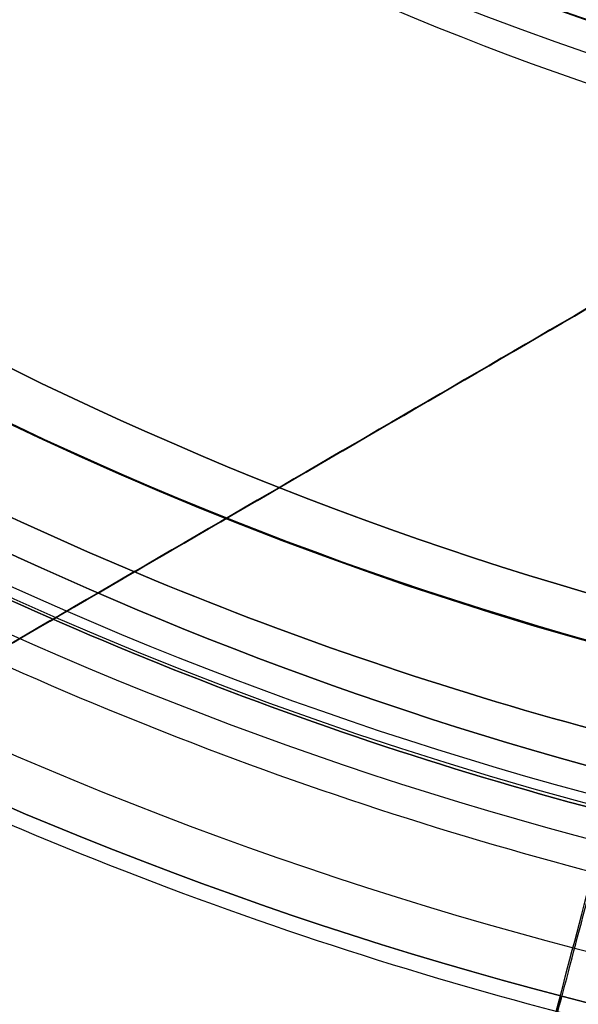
# Model space of a CAD drawing. Header units: millimetres. Extents: x 1233 to 1931, y -229 to 559.
# Tile 7 of 29: x 1663 to 1670, y 115 to 128. Entities that reach past the tile are written whole.
import ezdxf

# ---------------------------------------------------------------- set-up
doc = ezdxf.new("R2010")
doc.units = ezdxf.units.MM
doc.layers.add('1', color=7, linetype='Continuous')

# ---------------------------------------------------------------- blocks, each defined once
blk = doc.blocks.new('Bloque 13')
at = {"layer": '1', "color": 7, "true_color": 0xffffff}
blk.add_line((26.0902086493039, -48.5181643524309, 187.3323230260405), (-54.66404414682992, -1.515883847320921, 187.3323230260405), dxfattribs=at)
for points in [[(-54.6640441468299, -1.5158838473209, 190), (26.0902086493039, -48.5181643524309, 190)], [(26.0902086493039, -48.5181643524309, 184.664646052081), (-54.6640441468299, -1.51588384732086, 184.664646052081)], [(-54.6640441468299, -1.51588384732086, 184.664646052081), (26.0902086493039, -48.5181643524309, 184.664646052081)], [(26.0902086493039, -48.5181643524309, 190), (-54.6640441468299, -1.5158838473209, 190)], [(26.0902086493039, -48.5181643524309, 190), (-165.079002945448, -369.672949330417, 190)], [(-165.079002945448, -369.672949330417, 184.664646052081), (26.0902086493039, -48.5181643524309, 184.664646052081)], [(26.0902086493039, -48.5181643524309, 184.664646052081), (-165.079002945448, -369.672949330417, 184.664646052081)], [(-165.079002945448, -369.672949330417, 190), (26.0902086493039, -48.5181643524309, 190)]]:
    blk.add_open_spline(points, degree=1, dxfattribs=at)
blk = doc.blocks.new('Bloque 14')
at = {"layer": '1', "color": 7, "true_color": 0xffffff}
for points in [[(24.1483453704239, -41.3206448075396, 215.299818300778), (0.5199130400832, -0.45655645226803, 215.299818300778)], [(0.5199130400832, -0.45655645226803, 215.299818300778), (24.1483453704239, -41.3206448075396, 215.299818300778)], [(25.8702489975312, -44.2985834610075, 211.277169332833), (0.5199130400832, -0.456556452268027, 211.277169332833)], [(25.8702489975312, -44.2985834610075, 211.277169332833), (0.5199130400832, -0.456556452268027, 211.277169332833)]]:
    blk.add_open_spline(points, degree=1, dxfattribs=at)
for points, knots in [([(15.4926207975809, -26.351040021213, 131.799796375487), (16.17870475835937, -27.5375849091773, 132.5784467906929), (16.85812631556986, -28.71260753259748, 133.4187513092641), (18.38949491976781, -31.36102622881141, 135.4801457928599), (19.22909505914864, -32.81306899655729, 136.7391542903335), (20.80955139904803, -35.5463822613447, 139.3601061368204), (21.55042992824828, -36.82769137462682, 140.7219957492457), (22.90521605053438, -39.17072027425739, 143.4457929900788), (23.58190204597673, -40.34101189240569, 144.9337975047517), (24.88324283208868, -42.59160999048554, 148.1061848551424), (25.50787058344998, -43.67186970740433, 149.7906119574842), (26.66789762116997, -45.67807336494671, 153.276888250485), (27.20354384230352, -46.6044443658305, 155.0794795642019), (28.16399698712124, -48.26549583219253, 158.7045532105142), (28.58883480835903, -49.00022973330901, 160.5270028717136), (29.32138490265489, -50.26713527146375, 164.0760454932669), (29.66302765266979, -50.85798782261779, 165.9670227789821), (30.26073822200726, -51.8916957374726, 169.8909008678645), (30.51677259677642, -52.33449326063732, 171.9238220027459), (30.92394466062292, -53.03867519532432, 176.0302659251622), (31.0751690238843, -53.30020950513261, 178.1046628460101), (31.27135315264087, -53.63949928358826, 182.1874343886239), (31.31634771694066, -53.71731493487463, 184.1958023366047), (31.31634775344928, -53.71731499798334, 188.0347269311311), (31.27135322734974, -53.63949941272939, 190.0430948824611), (31.07516917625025, -53.30020976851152, 194.1258664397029), (30.92394485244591, -53.03867552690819, 196.2002633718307), (30.51677286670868, -52.33449372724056, 200.3067073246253), (30.26073853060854, -51.89169627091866, 202.3396284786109), (29.66302803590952, -50.85798848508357, 206.2635066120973), (29.32138532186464, -50.267135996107, 208.154483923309), (28.58883529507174, -49.00023057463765, 211.7035265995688), (28.16399750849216, -48.26549673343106, 213.5259762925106), (27.20354443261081, -46.60444538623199, 217.1510500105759), (26.66789824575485, -45.67807444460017, 218.9536413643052), (26.05118304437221, -44.61149905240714, 220.8070807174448), (26.01430521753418, -44.54772085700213, 220.9171502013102), (25.9772550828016, -44.4836446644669, 221.026976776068)], [-102.9369563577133, -102.9369563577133, -102.9369563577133, -102.9369563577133, -98.27543623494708, -98.27543623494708, -92.15490954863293, -92.15490954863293, -86.03438286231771, -86.03438286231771, -79.91671084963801, -79.91671084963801, -73.79903883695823, -73.79903883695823, -67.68136682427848, -67.68136682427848, -61.56369481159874, -61.56369481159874, -55.44603972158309, -55.44603972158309, -49.32838463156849, -49.32838463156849, -43.21072954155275, -43.21072954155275, -37.09307445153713, -37.09307445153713, -30.97541936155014, -30.97541936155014, -24.85776427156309, -24.85776427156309, -18.74010918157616, -18.74010918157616, -12.62245409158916, -12.62245409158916, -6.504782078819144, -6.504782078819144, -0.3871100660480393, -0.3871100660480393, 0, 0, 0, 0]), ([(25.9772550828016, -44.4836446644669, 221.026976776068), (26.01430521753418, -44.54772085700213, 220.9171502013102), (26.05118304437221, -44.61149905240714, 220.8070807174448), (26.66789824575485, -45.67807444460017, 218.9536413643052), (27.20354443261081, -46.60444538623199, 217.1510500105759), (28.16399750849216, -48.26549673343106, 213.5259762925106), (28.58883529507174, -49.00023057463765, 211.7035265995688), (29.32138532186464, -50.267135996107, 208.154483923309), (29.66302803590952, -50.85798848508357, 206.2635066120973), (30.26073853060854, -51.89169627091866, 202.3396284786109), (30.51677286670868, -52.33449372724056, 200.3067073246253), (30.92394485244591, -53.03867552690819, 196.2002633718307), (31.07516917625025, -53.30020976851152, 194.1258664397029), (31.27135322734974, -53.63949941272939, 190.0430948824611), (31.31634775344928, -53.71731499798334, 188.0347269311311), (31.31634771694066, -53.71731493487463, 184.1958023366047), (31.27135315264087, -53.63949928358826, 182.1874343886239), (31.0751690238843, -53.30020950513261, 178.1046628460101), (30.92394466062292, -53.03867519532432, 176.0302659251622), (30.51677259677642, -52.33449326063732, 171.9238220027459), (30.26073822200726, -51.8916957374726, 169.8909008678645), (29.66302765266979, -50.85798782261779, 165.9670227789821), (29.32138490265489, -50.26713527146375, 164.0760454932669), (28.58883480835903, -49.00022973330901, 160.5270028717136), (28.16399698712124, -48.26549583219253, 158.7045532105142), (27.20354384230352, -46.6044443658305, 155.0794795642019), (26.66789762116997, -45.67807336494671, 153.276888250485), (25.50787058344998, -43.67186970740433, 149.7906119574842), (24.88324283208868, -42.59160999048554, 148.1061848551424), (23.58190204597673, -40.34101189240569, 144.9337975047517), (22.90521605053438, -39.17072027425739, 143.4457929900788), (21.55042992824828, -36.82769137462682, 140.7219957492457), (20.80955139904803, -35.5463822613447, 139.3601061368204), (19.22909505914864, -32.81306899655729, 136.7391542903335), (18.38949491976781, -31.36102622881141, 135.4801457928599), (16.85812631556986, -28.71260753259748, 133.4187513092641), (16.17870475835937, -27.5375849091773, 132.5784467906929), (15.4926207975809, -26.351040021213, 131.799796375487)], [-102.9369563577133, -102.9369563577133, -102.9369563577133, -102.9369563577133, -102.5498462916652, -102.5498462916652, -96.43217427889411, -96.43217427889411, -90.3145022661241, -90.3145022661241, -84.19684717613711, -84.19684717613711, -78.07919208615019, -78.07919208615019, -71.96153699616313, -71.96153699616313, -65.84388190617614, -65.84388190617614, -59.72622681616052, -59.72622681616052, -53.60857172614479, -53.60857172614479, -47.49091663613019, -47.49091663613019, -41.37326154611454, -41.37326154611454, -35.25558953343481, -35.25558953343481, -29.13791752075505, -29.13791752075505, -23.02024550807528, -23.02024550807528, -16.90257349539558, -16.90257349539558, -10.78204680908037, -10.78204680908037, -4.66152012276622, -4.66152012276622, 0, 0, 0, 0]), ([(16.801694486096, -28.6150117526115, 137.788375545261), (17.25977642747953, -29.40723955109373, 138.4944595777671), (17.70547142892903, -30.17804481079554, 139.2232904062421), (18.87566053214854, -32.20182320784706, 141.2480750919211), (19.56893149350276, -33.40079762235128, 142.5743732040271), (20.83286598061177, -35.58670356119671, 145.2140034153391), (21.46256280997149, -36.67572997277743, 146.6494885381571), (22.67298495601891, -38.76908922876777, 149.7026653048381), (23.25368365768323, -39.77337604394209, 151.320399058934), (24.33162306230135, -41.63761360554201, 154.6623416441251), (24.82908239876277, -42.49794246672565, 156.387228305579), (25.7206496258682, -44.03985948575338, 159.850862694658), (26.11478770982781, -44.7214998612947, 161.5895794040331), (26.79414015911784, -45.89640296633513, 164.971736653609), (27.11094359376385, -46.44429727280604, 166.772442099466), (27.66513602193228, -47.40274292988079, 170.506518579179), (27.90249246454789, -47.81323798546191, 172.439908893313), (28.27990266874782, -48.46594840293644, 176.343414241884), (28.42003297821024, -48.70829615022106, 178.314321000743), (28.60179309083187, -49.0226403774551, 182.1921071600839), (28.64345669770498, -49.09469531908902, 184.09898023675), (28.6434566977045, -49.09469531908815, 187.743272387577), (28.60179309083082, -49.02264037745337, 189.6501454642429), (28.42003297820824, -48.7082961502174, 193.527931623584), (28.27990266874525, -48.46594840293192, 195.4988383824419), (27.90249246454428, -47.81323798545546, 199.4023437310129), (27.6651360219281, -47.40274292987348, 201.3357340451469), (27.11094359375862, -46.44429727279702, 205.0698105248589), (26.79414015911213, -45.89640296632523, 206.8705159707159), (26.27478789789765, -44.99821148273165, 209.4561120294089), (26.07999442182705, -44.66132676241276, 210.3640718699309), (25.8702489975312, -44.2985834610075, 211.277169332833)], [-81.72852971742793, -81.72852971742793, -81.72852971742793, -81.72852971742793, -78.35032804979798, -78.35032804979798, -72.53384648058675, -72.53384648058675, -66.74454197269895, -66.74454197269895, -60.95523746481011, -60.95523746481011, -55.16593295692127, -55.16593295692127, -49.37662844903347, -49.37662844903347, -43.58734113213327, -43.58734113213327, -37.79805381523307, -37.79805381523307, -32.00876649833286, -32.00876649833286, -26.21947918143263, -26.21947918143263, -20.43019186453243, -20.43019186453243, -14.64090454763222, -14.64090454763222, -8.851617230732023, -8.851617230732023, -3.062329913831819, -3.062329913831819, 0, 0, 0, 0]), ([(16.801694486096, -28.6150117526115, 137.788375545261), (17.25977642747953, -29.40723955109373, 138.4944595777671), (17.70547142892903, -30.17804481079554, 139.2232904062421), (18.87566053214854, -32.20182320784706, 141.2480750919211), (19.56893149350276, -33.40079762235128, 142.5743732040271), (20.83286598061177, -35.58670356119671, 145.2140034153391), (21.46256280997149, -36.67572997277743, 146.6494885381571), (22.67298495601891, -38.76908922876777, 149.7026653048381), (23.25368365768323, -39.77337604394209, 151.320399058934), (24.33162306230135, -41.63761360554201, 154.6623416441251), (24.82908239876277, -42.49794246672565, 156.387228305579), (25.7206496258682, -44.03985948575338, 159.850862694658), (26.11478770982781, -44.7214998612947, 161.5895794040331), (26.79414015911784, -45.89640296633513, 164.971736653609), (27.11094359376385, -46.44429727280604, 166.772442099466), (27.66513602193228, -47.40274292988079, 170.506518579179), (27.90249246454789, -47.81323798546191, 172.439908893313), (28.27990266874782, -48.46594840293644, 176.343414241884), (28.42003297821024, -48.70829615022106, 178.314321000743), (28.60179309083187, -49.0226403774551, 182.1921071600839), (28.64345669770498, -49.09469531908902, 184.09898023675), (28.6434566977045, -49.09469531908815, 187.743272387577), (28.60179309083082, -49.02264037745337, 189.6501454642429), (28.42003297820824, -48.7082961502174, 193.527931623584), (28.27990266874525, -48.46594840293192, 195.4988383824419), (27.90249246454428, -47.81323798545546, 199.4023437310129), (27.6651360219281, -47.40274292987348, 201.3357340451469), (27.11094359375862, -46.44429727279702, 205.0698105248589), (26.79414015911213, -45.89640296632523, 206.8705159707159), (26.27478789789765, -44.99821148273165, 209.4561120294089), (26.07999442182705, -44.66132676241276, 210.3640718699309), (25.8702489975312, -44.2985834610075, 211.277169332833)], [0, 0, 0, 0, 3.378201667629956, 3.378201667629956, 9.194683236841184, 9.194683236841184, 14.98398774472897, 14.98398774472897, 20.77329225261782, 20.77329225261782, 26.56259676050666, 26.56259676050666, 32.35190126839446, 32.35190126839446, 38.14118858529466, 38.14118858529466, 43.93047590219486, 43.93047590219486, 49.71976321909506, 49.71976321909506, 55.50905053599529, 55.50905053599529, 61.29833785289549, 61.29833785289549, 67.0876251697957, 67.0876251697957, 72.8769124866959, 72.8769124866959, 78.6661998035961, 78.6661998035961, 81.72852971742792, 81.72852971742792, 81.72852971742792, 81.72852971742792])]:
    blk.add_open_spline(points, degree=3, knots=knots, dxfattribs=at)
blk = doc.blocks.new('Bloque 15')
at = {"layer": '1', "color": 7, "true_color": 0xffffff}
for centre, radius, start, end in [((6.565855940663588e-14, -8.859231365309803e-16, 218.359870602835), 49.24972482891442, 270.0373654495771, 299.2480465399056), ((-1.395505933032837e-11, 5.229594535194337e-11, 211.277169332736), 51.29945691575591, 270.0373654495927, 299.2795863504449)]:
    blk.add_arc(centre, radius, start, end, dxfattribs=at)
at = {"layer": '1', "color": 7, "true_color": 0xffffff, "extrusion": (0, 0, -1)}
for centre, radius, start, end in [((3.618923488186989e-22, 5.549217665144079e-19, -221.4802369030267), 50.661172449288, 240.7299190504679, 269.9626345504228), ((1.395505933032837e-11, 5.229594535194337e-11, -211.277169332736), 51.29945691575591, 240.7204136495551, 269.9626345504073)]:
    blk.add_arc(centre, radius, start, end, dxfattribs=at)
at = {"layer": '1', "color": 7, "true_color": 0xffffff}
for points, degree in [([(0.0008848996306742, -1.35689540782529, 215.299818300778), (23.3670646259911, -41.7674342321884, 215.299818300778)], 1), ([(0.000884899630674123, -1.35689540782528, 211.277169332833), (25.0891133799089, -44.7456217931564, 211.277169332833)], 1), ([(23.3670646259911, -41.7674342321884, 215.299818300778), (0.0008848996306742, -1.35689540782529, 215.299818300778)], 1), ([(0.000884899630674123, -1.35689540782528, 211.277169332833), (25.0891133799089, -44.7456217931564, 211.277169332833)], 1), ([(0.0318576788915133, -48.8502161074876, 216.088970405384), (4.26957138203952, -48.8304640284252, 216.088970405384), (12.4791426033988, -47.7731976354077, 216.088970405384), (20.1570014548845, -44.6804067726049, 216.088970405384), (23.863002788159, -42.6251302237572, 216.088970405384)], 3), ([(23.863002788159, -42.6251302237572, 216.088970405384), (20.1570014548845, -44.6804067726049, 216.088970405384), (12.4791426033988, -47.7731976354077, 216.088970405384), (4.26957138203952, -48.8304640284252, 216.088970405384), (0.0318576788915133, -48.8502161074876, 216.088970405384)], 3), ([(24.2629901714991, -43.3168866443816, 220.630770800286), (20.4951109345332, -45.4075553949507, 220.630770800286), (12.6887964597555, -48.5536118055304, 220.630770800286), (4.34136998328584, -49.6291060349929, 220.630770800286), (0.0323787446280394, -49.6492126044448, 220.630770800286)], 3), ([(24.2629901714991, -43.3168866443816, 220.630770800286), (20.4951109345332, -45.4075553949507, 220.630770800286), (12.6887964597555, -48.5536118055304, 220.630770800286), (4.34136998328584, -49.6291060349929, 220.630770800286), (0.0323787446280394, -49.6492126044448, 220.630770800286)], 3), ([(0.0335943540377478, -51.5132147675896, 221.026976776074), (4.508871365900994, -51.49228105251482, 221.0269767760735), (13.17790395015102, -50.37426110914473, 221.0269767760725), (21.28389365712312, -47.10393613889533, 221.0269767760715), (25.1961277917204, -44.9306973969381, 221.026976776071)], 3), ([(0.0335943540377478, -51.5132147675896, 221.026976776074), (4.508871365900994, -51.49228105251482, 221.0269767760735), (13.17790395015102, -50.37426110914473, 221.0269767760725), (21.28389365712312, -47.10393613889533, 221.0269767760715), (25.1961277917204, -44.9306973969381, 221.026976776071)], 3)]:
    blk.add_open_spline(points, degree=degree, dxfattribs=at)
for points, knots in [([(25.1961277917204, -44.9306973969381, 221.026976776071), (25.24919190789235, -45.02246889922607, 220.8696926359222), (25.30190537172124, -45.11363396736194, 220.7119019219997), (25.92922257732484, -46.19854494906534, 218.8154566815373), (26.46014842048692, -47.11675231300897, 217.0186090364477), (27.41205109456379, -48.76301620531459, 213.4061253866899), (27.83305885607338, -49.49112622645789, 211.5905219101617), (28.55894101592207, -50.74649993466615, 208.0556210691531), (28.89746411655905, -51.33195722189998, 206.172473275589), (29.48970416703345, -52.35620417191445, 202.2653428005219), (29.74338766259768, -52.79493597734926, 200.2413398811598), (30.1468091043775, -53.4926314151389, 196.1532916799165), (30.29663214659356, -53.75174221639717, 194.0883840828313), (30.49099180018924, -54.08787666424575, 190.0245513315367), (30.53556320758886, -54.16496048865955, 188.0256328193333), (30.53556318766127, -54.1649604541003, 184.2048975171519), (30.49099175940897, -54.08787659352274, 182.2059790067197), (30.29663206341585, -53.75174207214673, 178.1421462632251), (30.14680899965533, -53.49263123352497, 176.0772386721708), (29.74338751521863, -52.79493572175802, 171.9891904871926), (29.48970399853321, -52.35620387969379, 169.9651875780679), (28.897463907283, -51.33195685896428, 166.0580571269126), (28.5589407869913, -50.7464995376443, 164.1749093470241), (27.83305859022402, -49.49112576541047, 160.640008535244), (27.41205080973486, -48.76301571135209, 158.8244050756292), (26.46014809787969, -47.11675175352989, 155.2119214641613), (25.92922223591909, -46.19854435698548, 153.4150738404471), (24.77929079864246, -44.20980049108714, 149.9387115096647), (24.1600426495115, -43.13884450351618, 148.2584634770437), (22.86978486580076, -40.90741385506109, 145.0926628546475), (22.19880233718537, -39.74698607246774, 143.6070661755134), (20.85527655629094, -37.42343132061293, 140.8863046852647), (20.12042634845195, -36.15254786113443, 139.5250972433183), (18.55253905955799, -33.44097208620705, 136.9034756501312), (17.71947954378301, -32.00024097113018, 135.6431150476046), (16.15661288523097, -29.29734810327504, 133.5188070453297), (15.43675925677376, -28.05240041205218, 132.6242875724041), (14.7101241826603, -26.7957245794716, 131.799796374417)], [-102.939269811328, -102.939269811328, -102.939269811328, -102.939269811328, -102.384797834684, -102.384797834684, -96.29514735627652, -96.29514735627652, -90.20549687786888, -90.20549687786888, -84.11600231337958, -84.11600231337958, -78.02650774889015, -78.02650774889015, -71.93701318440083, -71.93701318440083, -65.84751861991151, -65.84751861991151, -59.75802405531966, -59.75802405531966, -53.66852949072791, -53.66852949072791, -47.57903492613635, -47.57903492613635, -41.48954036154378, -41.48954036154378, -35.39988988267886, -35.39988988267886, -29.31023940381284, -29.31023940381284, -23.22058892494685, -23.22058892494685, -17.13093844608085, -17.13093844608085, -11.03805747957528, -11.03805747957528, -4.945176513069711, -4.945176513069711, 0, 0, 0, 0]), ([(14.7101241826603, -26.7957245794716, 131.799796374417), (15.43675925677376, -28.05240041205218, 132.6242875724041), (16.15661288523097, -29.29734810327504, 133.5188070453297), (17.71947954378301, -32.00024097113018, 135.6431150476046), (18.55253905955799, -33.44097208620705, 136.9034756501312), (20.12042634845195, -36.15254786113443, 139.5250972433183), (20.85527655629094, -37.42343132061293, 140.8863046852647), (22.19880233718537, -39.74698607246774, 143.6070661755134), (22.86978486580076, -40.90741385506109, 145.0926628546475), (24.1600426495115, -43.13884450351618, 148.2584634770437), (24.77929079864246, -44.20980049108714, 149.9387115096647), (25.92922223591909, -46.19854435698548, 153.4150738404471), (26.46014809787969, -47.11675175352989, 155.2119214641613), (27.41205080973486, -48.76301571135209, 158.8244050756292), (27.83305859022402, -49.49112576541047, 160.640008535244), (28.5589407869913, -50.7464995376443, 164.1749093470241), (28.897463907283, -51.33195685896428, 166.0580571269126), (29.48970399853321, -52.35620387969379, 169.9651875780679), (29.74338751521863, -52.79493572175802, 171.9891904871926), (30.14680899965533, -53.49263123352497, 176.0772386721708), (30.29663206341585, -53.75174207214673, 178.1421462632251), (30.49099175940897, -54.08787659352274, 182.2059790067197), (30.53556318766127, -54.1649604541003, 184.2048975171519), (30.53556320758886, -54.16496048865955, 188.0256328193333), (30.49099180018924, -54.08787666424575, 190.0245513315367), (30.29663214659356, -53.75174221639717, 194.0883840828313), (30.1468091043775, -53.4926314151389, 196.1532916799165), (29.74338766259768, -52.79493597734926, 200.2413398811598), (29.48970416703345, -52.35620417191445, 202.2653428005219), (28.89746411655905, -51.33195722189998, 206.172473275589), (28.55894101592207, -50.74649993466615, 208.0556210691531), (27.83305885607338, -49.49112622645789, 211.5905219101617), (27.41205109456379, -48.76301620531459, 213.4061253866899), (26.46014842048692, -47.11675231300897, 217.0186090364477), (25.92922257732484, -46.19854494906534, 218.8154566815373), (25.30190537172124, -45.11363396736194, 220.7119019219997), (25.24919190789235, -45.02246889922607, 220.8696926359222), (25.1961277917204, -44.9306973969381, 221.026976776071)], [-102.939269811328, -102.939269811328, -102.939269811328, -102.939269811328, -97.99409329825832, -97.99409329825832, -91.90121233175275, -91.90121233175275, -85.80833136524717, -85.80833136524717, -79.71868088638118, -79.71868088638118, -73.62903040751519, -73.62903040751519, -67.53937992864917, -67.53937992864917, -61.44972944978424, -61.44972944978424, -55.36023488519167, -55.36023488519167, -49.2707403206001, -49.2707403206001, -43.18124575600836, -43.18124575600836, -37.09175119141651, -37.09175119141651, -31.00225662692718, -31.00225662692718, -24.91276206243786, -24.91276206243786, -18.82326749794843, -18.82326749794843, -12.73377293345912, -12.73377293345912, -6.64412245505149, -6.64412245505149, -0.5544719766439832, -0.5544719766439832, 0, 0, 0, 0]), ([(25.0891133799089, -44.7456217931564, 211.277169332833), (25.30746994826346, -45.12325759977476, 210.3266587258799), (25.50967209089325, -45.47295520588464, 209.3814756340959), (26.03180950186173, -46.37596345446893, 206.7674015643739), (26.34544548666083, -46.9183798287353, 204.974914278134), (26.89408480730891, -47.86722168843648, 201.2583735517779), (27.12905561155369, -48.27359091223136, 199.3343009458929), (27.50266092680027, -48.91972098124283, 195.4499844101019), (27.64137046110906, -49.1596115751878, 193.488960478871), (27.82128143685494, -49.47075782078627, 189.630877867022), (27.86251664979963, -49.54207187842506, 187.733825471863), (27.86251664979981, -49.54207187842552, 184.108427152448), (27.8212814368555, -49.4707578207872, 182.211374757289), (27.64137046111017, -49.15961157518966, 178.35329214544), (27.50266092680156, -48.91972098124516, 176.392268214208), (27.12905561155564, -48.27359091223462, 172.507951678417), (26.89408480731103, -47.8672216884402, 170.583879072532), (26.3454454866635, -46.91837982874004, 166.867338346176), (26.03180950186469, -46.37596345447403, 165.074851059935), (25.35922852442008, -45.2127712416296, 161.707583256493), (24.96898321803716, -44.53786321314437, 159.9761103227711), (24.08611694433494, -43.01099401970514, 156.5258911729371), (23.59346577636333, -42.15898062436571, 154.8071757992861), (22.52582213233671, -40.31254902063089, 151.4760125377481), (21.95061525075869, -39.31776000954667, 149.8628956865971), (20.75151958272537, -37.24398928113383, 146.817171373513), (20.12765745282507, -36.16505366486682, 145.3845220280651), (18.87563180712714, -33.99974341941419, 142.7494992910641), (18.18897287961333, -32.81220415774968, 141.4250232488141), (16.99390221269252, -30.74539444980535, 139.3388382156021), (16.51374620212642, -29.91499074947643, 138.5501171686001), (16.0194633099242, -29.060155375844, 137.788375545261)], [-81.72992159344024, -81.72992159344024, -81.72992159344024, -81.72992159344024, -78.54662685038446, -78.54662685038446, -72.78666884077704, -72.78666884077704, -67.02671083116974, -67.02671083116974, -61.26675282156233, -61.26675282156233, -55.50679481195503, -55.50679481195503, -49.74683680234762, -49.74683680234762, -43.98687879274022, -43.98687879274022, -38.22692078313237, -38.22692078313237, -32.46696277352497, -32.46696277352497, -26.70684665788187, -26.70684665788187, -20.94673054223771, -20.94673054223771, -15.18661442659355, -15.18661442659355, -9.426498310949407, -9.426498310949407, -3.642197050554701, -3.642197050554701, 0, 0, 0, 0]), ([(25.0891133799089, -44.7456217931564, 211.277169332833), (25.30746994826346, -45.12325759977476, 210.3266587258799), (25.50967209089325, -45.47295520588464, 209.3814756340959), (26.03180950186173, -46.37596345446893, 206.7674015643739), (26.34544548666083, -46.9183798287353, 204.974914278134), (26.89408480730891, -47.86722168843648, 201.2583735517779), (27.12905561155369, -48.27359091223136, 199.3343009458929), (27.50266092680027, -48.91972098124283, 195.4499844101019), (27.64137046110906, -49.1596115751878, 193.488960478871), (27.82128143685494, -49.47075782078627, 189.630877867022), (27.86251664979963, -49.54207187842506, 187.733825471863), (27.86251664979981, -49.54207187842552, 184.108427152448), (27.8212814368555, -49.4707578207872, 182.211374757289), (27.64137046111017, -49.15961157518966, 178.35329214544), (27.50266092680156, -48.91972098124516, 176.392268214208), (27.12905561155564, -48.27359091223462, 172.507951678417), (26.89408480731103, -47.8672216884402, 170.583879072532), (26.3454454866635, -46.91837982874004, 166.867338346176), (26.03180950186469, -46.37596345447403, 165.074851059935), (25.35922852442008, -45.2127712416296, 161.707583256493), (24.96898321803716, -44.53786321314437, 159.9761103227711), (24.08611694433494, -43.01099401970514, 156.5258911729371), (23.59346577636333, -42.15898062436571, 154.8071757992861), (22.52582213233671, -40.31254902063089, 151.4760125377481), (21.95061525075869, -39.31776000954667, 149.8628956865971), (20.75151958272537, -37.24398928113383, 146.817171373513), (20.12765745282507, -36.16505366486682, 145.3845220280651), (18.87563180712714, -33.99974341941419, 142.7494992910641), (18.18897287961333, -32.81220415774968, 141.4250232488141), (16.99390221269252, -30.74539444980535, 139.3388382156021), (16.51374620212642, -29.91499074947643, 138.5501171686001), (16.0194633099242, -29.060155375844, 137.788375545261)], [0, 0, 0, 0, 3.183294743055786, 3.183294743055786, 8.9432527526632, 8.9432527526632, 14.7032107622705, 14.7032107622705, 20.46316877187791, 20.46316877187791, 26.22312678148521, 26.22312678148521, 31.98308479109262, 31.98308479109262, 37.74304280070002, 37.74304280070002, 43.50300081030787, 43.50300081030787, 49.26295881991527, 49.26295881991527, 55.02307493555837, 55.02307493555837, 60.78319105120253, 60.78319105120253, 66.54330716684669, 66.54330716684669, 72.30342328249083, 72.30342328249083, 78.08772454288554, 78.08772454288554, 81.72992159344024, 81.72992159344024, 81.72992159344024, 81.72992159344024]), ([(0.031214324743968, -47.8609710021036, 215.296539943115), (4.266206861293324, -47.81892601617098, 215.2970983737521), (12.39010970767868, -46.76139553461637, 215.2982031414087), (19.82321290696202, -43.75662759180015, 215.2992839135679), (23.3670646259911, -41.7674342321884, 215.299818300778)], [-24.50906709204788, -24.50906709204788, -24.50906709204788, -24.50906709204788, -12.25453365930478, 0, 0, 0, 0]), ([(23.3670646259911, -41.7674342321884, 215.299818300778), (19.82321290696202, -43.75662759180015, 215.2992839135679), (12.39010970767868, -46.76139553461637, 215.2982031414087), (4.266206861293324, -47.81892601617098, 215.2970983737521), (0.031214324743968, -47.8609710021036, 215.296539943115)], [-24.50906709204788, -24.50906709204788, -24.50906709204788, -24.50906709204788, -12.25453343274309, 0, 0, 0, 0])]:
    blk.add_open_spline(points, degree=3, knots=knots, dxfattribs=at)
blk.add_rational_spline([(15.7934830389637, -60.09498983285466, 183.7814043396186), (15.73602444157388, -59.87635699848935, 177.7349181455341), (15.38467773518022, -58.53946526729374, 171.8442158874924), (13.80019660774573, -52.51043559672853, 145.2786998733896), (7.769677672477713, -29.56401057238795, 131.7997963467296)], [0.953901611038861, 0.9641551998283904, 0.9836617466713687, 0.9014166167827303, 0.9836617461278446], degree=2, knots=[42.04580472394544, 42.04580472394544, 42.04580472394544, 55.11859687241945, 55.11859687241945, 110.2371935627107, 110.2371935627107, 110.2371935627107], dxfattribs=at)
for points, weights in [([(14.40956005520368, -54.94379726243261, 183.7814044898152), (14.15454053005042, -53.97140525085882, 155.2366297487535), (8.417911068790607, -32.09757947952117, 137.7883755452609)], [0.8862217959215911, 0.845082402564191, 0.9837266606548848]), ([(26.97787303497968, -48.01213507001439, 171.369648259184), (14.42952250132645, -55.06301516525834, 171.3696482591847), (0.03591547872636, -55.072401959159, 171.3696482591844)], [0.89126873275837, 0.8623253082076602, 0.8913126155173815]), ([(13.01369417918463, -49.62134665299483, 211.2771693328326), (14.15492797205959, -53.97288257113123, 201.4737947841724), (14.37096957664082, -54.79665137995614, 190.7211596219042)], [0.9837266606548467, 0.926335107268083, 0.8997500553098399])]:
    blk.add_rational_spline(points, weights, degree=2, dxfattribs=at)
blk = doc.blocks.new('Bloque 18')
at = {"layer": '1', "color": 7, "true_color": 0xffffff}
for centre, radius, start, end in [((-1.05010397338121e-13, 0), 65.0000000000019, 269.9999999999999, 89.99999999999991), ((0, 0, 13.96242186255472), 65.0000000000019, 269.9999999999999, 89.9999999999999), ((-1.05010397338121e-13, 0), 65.0000000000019, 269.9999999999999, 89.99999999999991), ((-1.033948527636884e-13, -3.232100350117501e-29), 64, 269.9999999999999, 89.99999999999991), ((0, 0, 13.96242186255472), 64.0000000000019, 269.9999999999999, 89.99999999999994), ((0, 0, 59.96533010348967), 39.4145005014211, 270, 89.99999999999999), ((-6.3030940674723e-14, 0, 55.0359646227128), 39.0152903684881, 269.9999999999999, 89.99999999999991), ((0, 0, 57.05190189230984), 39.0152903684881, 269.9999999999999, 89.9999999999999), ((-6.3030940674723e-14, 0, 55.0359646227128), 39.0152903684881, 269.9999999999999, 89.99999999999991), ((-6.141539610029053e-14, 1.308881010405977e-31, 56.0359646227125), 38.015290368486, 269.9999999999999, 89.99999999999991), ((-6.141539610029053e-14, 1.308881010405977e-31, 56.0359646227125), 38.015290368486, 269.9999999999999, 89.99999999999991), ((0, 0, 57.25784782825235), 38.0152903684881, 269.9999999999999, 89.9999999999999), ((0, 0, 58.5636081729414), 38.01277857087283, 270, 89.99999999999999)]:
    blk.add_arc(centre, radius, start, end, dxfattribs=at)
at = {"layer": '1', "color": 7, "true_color": 0xffffff, "extrusion": (0, 0, -1)}
for centre, radius, start, end in [((1.033948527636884e-13, -3.232100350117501e-29), 64, 90.0000000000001, 270.0000000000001), ((0, -1.018292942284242e-28, -59.0678391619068), 39.0152903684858, 90, 270.0000000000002), ((0, -1.018292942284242e-28, -59.0678391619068), 39.0152903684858, 90, 270.0000000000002), ((0, -9.921930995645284e-29, -58.4797310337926), 38.0152903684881, 90, 270.0000000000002), ((0, -9.921930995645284e-29, -58.4797310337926), 38.0152903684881, 90, 270.0000000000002)]:
    blk.add_arc(centre, radius, start, end, dxfattribs=at)
at = {"layer": '1', "color": 7, "true_color": 0xffffff}
for points in [[(0, 65, 27.9248437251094), (8.54272590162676, 65.0855086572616, 27.9248437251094), (25.50557400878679, 61.5759026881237, 27.9248437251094), (47.16294073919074, 47.1690952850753, 27.9248437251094), (61.61430769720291, 25.519360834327, 27.9248437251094), (66.6928461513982, -3.17246229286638e-13, 27.9248437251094), (61.61430769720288, -25.5193608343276, 27.9248437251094), (47.16294073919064, -47.1690952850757, 27.9248437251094), (25.50557400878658, -61.575902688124, 27.9248437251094), (8.54272590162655, -65.0855086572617, 27.9248437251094), (-2.10020794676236e-13, -65, 27.9248437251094)], [(0, 65, 27.9248437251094), (8.54272590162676, 65.0855086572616, 27.9248437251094), (25.50557400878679, 61.5759026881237, 27.9248437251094), (47.16294073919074, 47.1690952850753, 27.9248437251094), (61.61430769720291, 25.519360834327, 27.9248437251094), (66.6928461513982, -3.17246229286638e-13, 27.9248437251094), (61.61430769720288, -25.5193608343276, 27.9248437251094), (47.16294073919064, -47.1690952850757, 27.9248437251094), (25.50557400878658, -61.575902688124, 27.9248437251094), (8.54272590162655, -65.0855086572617, 27.9248437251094), (-2.10020794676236e-13, -65, 27.9248437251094)], [(0, 64.0000000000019, 27.9248437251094), (8.411299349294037, 64.0841931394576, 27.9248437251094), (25.1131805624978, 60.6285811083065, 27.9248437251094), (46.43735703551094, 46.4434168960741, 27.9248437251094), (60.66639527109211, 25.1267552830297, 27.9248437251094), (65.6668023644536, -3.04556380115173e-13, 27.9248437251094), (60.66639527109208, -25.1267552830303, 27.9248437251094), (46.43735703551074, -46.4434168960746, 27.9248437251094), (25.11318056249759, -60.6285811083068, 27.9248437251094), (8.411299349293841, -64.0841931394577, 27.9248437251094), (-2.06789705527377e-13, -64.0000000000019, 27.9248437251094)], [(-2.06789705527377e-13, -64.0000000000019, 27.9248437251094), (8.411299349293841, -64.0841931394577, 27.9248437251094), (25.11318056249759, -60.6285811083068, 27.9248437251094), (46.43735703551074, -46.4434168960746, 27.9248437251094), (60.66639527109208, -25.1267552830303, 27.9248437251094), (65.6668023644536, -3.04556380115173e-13, 27.9248437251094), (60.66639527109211, 25.1267552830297, 27.9248437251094), (46.43735703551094, 46.4434168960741, 27.9248437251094), (25.1131805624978, 60.6285811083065, 27.9248437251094), (8.411299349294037, 64.0841931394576, 27.9248437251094), (0, 64.0000000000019, 27.9248437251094)], [(-1.2840372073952e-13, -39.7400736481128, 59.9269960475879), (7.02184551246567, -39.8957400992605, 59.92699604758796), (13.8896211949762, -37.92430306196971, 59.92699604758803), (19.8700368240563, -34.4159133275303, 59.9269960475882)], [(-1.2840372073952e-13, -39.7400736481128, 59.9269960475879), (7.02184551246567, -39.8957400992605, 59.92699604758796), (13.8896211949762, -37.92430306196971, 59.92699604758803), (19.8700368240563, -34.4159133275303, 59.9269960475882)]]:
    blk.add_open_spline(points, degree=3, dxfattribs=at)
blk.add_rational_spline([(-1.858868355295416e-13, -57.91309589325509, 48.32390521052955), (57.91309589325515, -57.9130958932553, 48.32390521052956), (57.91309589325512, 3.456616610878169e-14, 48.32390521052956), (57.91309589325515, 57.91309589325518, 48.32390521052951), (4.230356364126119e-15, 57.91309589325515, 48.32390521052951)], [0.8923026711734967, 0.6309532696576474, 0.8923026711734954, 0.6309532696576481, 0.8923026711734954], degree=2, knots=[-2.797762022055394e-13, -2.797762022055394e-13, -2.797762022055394e-13, 129.9999999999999, 129.9999999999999, 260.0000000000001, 260.0000000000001, 260.0000000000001], dxfattribs=at)
blk = doc.blocks.new('Bloque 19')
at = {"layer": '1', "color": 7, "true_color": 0xffffff}
for centre in [(3.262566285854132e-43, 6.05829215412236e-14, 56.0359646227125), (1.69197988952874e-14, 6.05829215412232e-14, 57.53630055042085), (3.262566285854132e-43, 6.05829215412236e-14, 56.0359646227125)]:
    blk.add_arc(centre, 37.5000000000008, 179.9999999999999, 359.9999999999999, dxfattribs=at)
for points in [[(-37.5000000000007, 1.21165843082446e-13, 59.0366364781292), (-37.6468918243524, -6.626037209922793, 59.0366364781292), (-33.9262701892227, -19.58734122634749, 59.0366364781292), (-19.6434324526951, -34.00524989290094, 59.0366364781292), (-1.46329823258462e-13, -39.24737505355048, 59.0366364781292), (19.6434324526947, -34.00524989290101, 59.0366364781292), (33.9262701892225, -19.58734122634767, 59.0366364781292), (37.6468918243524, -6.626037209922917, 59.0366364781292), (37.5000000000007, 0, 59.0366364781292)], [(37.5000000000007, 0, 59.0366364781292), (37.6468918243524, -6.626037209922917, 59.0366364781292), (33.9262701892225, -19.58734122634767, 59.0366364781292), (19.6434324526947, -34.00524989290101, 59.0366364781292), (-1.46329823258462e-13, -39.24737505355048, 59.0366364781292), (-19.6434324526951, -34.00524989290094, 59.0366364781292), (-33.9262701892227, -19.58734122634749, 59.0366364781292), (-37.6468918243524, -6.626037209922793, 59.0366364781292), (-37.5000000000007, 1.21165843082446e-13, 59.0366364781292)]]:
    blk.add_open_spline(points, degree=3, dxfattribs=at)
blk = doc.blocks.new('Bloque 20')
at = {"layer": '1', "color": 7, "true_color": 0xffffff, "extrusion": (0, 0, -1)}
for centre, radius, start, end in [((0, 0, -224.315346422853), 48.80030701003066, 90, 270), ((-2.933433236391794e-10, -4.87350604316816e-10, -224.638140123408), 48.68281971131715, 89.99999999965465, 270.0000000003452), ((-2.933433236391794e-10, -4.87350604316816e-10, -224.638140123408), 48.68281971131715, 89.99999999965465, 270.0000000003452), ((-1.262177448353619e-29, 1.220756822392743e-28, -219.81144060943), 46.772573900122, 89.99999999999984, 270), ((7.55631779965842e-14, -3.262566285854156e-43, -223.813168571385), 46.7725739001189, 89.99999999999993, 269.9999999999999), ((0, 0, -221.8123045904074), 46.7725739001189, 89.99999999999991, 269.9999999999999)]:
    blk.add_arc(centre, radius, start, end, dxfattribs=at)
at = {"layer": '1', "color": 7, "true_color": 0xffffff}
for centre, radius, start, end in [((1.262177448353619e-29, 1.220756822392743e-28, 219.81144060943), 46.772573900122, 270, 90.00000000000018), ((-7.55631779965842e-14, -3.262566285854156e-43, 223.813168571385), 46.7725739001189, 270.0000000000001, 90.0000000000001)]:
    blk.add_arc(centre, radius, start, end, dxfattribs=at)
for points in [[(23.0508892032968, -39.9253112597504, 219.341744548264), (16.11311151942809, -43.99533406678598, 219.341744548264), (8.145922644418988, -46.28236438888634, 219.341744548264), (0, -46.1017784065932, 219.341744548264)], [(0, -46.1017784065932, 219.341744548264), (8.145922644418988, -46.28236438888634, 219.341744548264), (16.11311151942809, -43.99533406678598, 219.341744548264), (23.0508892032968, -39.9253112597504, 219.341744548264)], [(20.9557728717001, -43.515110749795, 223.813168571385), (14.4611020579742, -46.67759642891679, 223.813168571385), (7.274673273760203, -48.40363188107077, 223.813168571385), (0, -48.2981291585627, 223.813168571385)], [(0, -48.2981291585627, 223.813168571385), (7.274673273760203, -48.40363188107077, 223.813168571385), (14.4611020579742, -46.67759642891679, 223.813168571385), (20.9557728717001, -43.515110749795, 223.813168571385)]]:
    blk.add_open_spline(points, degree=3, dxfattribs=at)
blk = doc.blocks.new('SFERA_S - fan-522943-_3D_')
at = {"layer": '1', "color": 7, "true_color": 0xffffff}
for name in ['Bloque 18', 'Bloque 14', 'Bloque 20', 'Bloque 19', 'Bloque 15', 'Bloque 13']:
    blk.add_blockref(name, (0, 0), dxfattribs=at)

msp = doc.modelspace()

# ---------------------------------------------------------------- block references
at = {"extrusion": (-0.000175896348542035, 0.0006253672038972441, -0.9999997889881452), "rotation": 359.9999937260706}
msp.add_blockref('SFERA_S - fan-522943-_3D_', (-1682.765735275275, 164.5247976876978, -248.3330171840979), dxfattribs=at)

doc.saveas('drawing.dxf')
